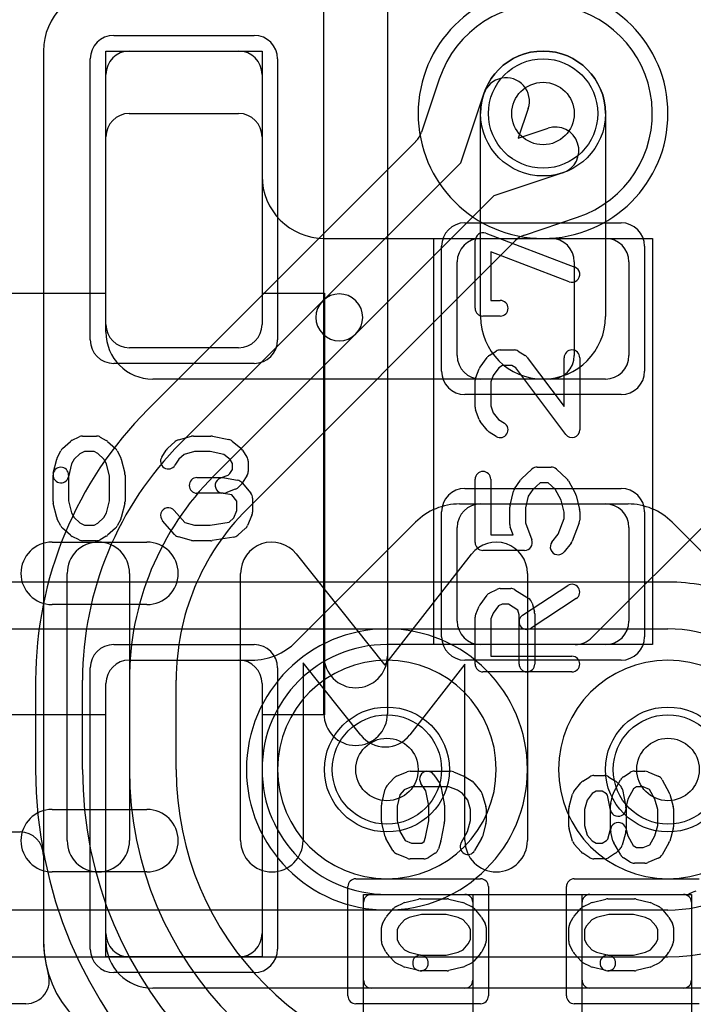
# Model space of a CAD drawing. Extents: x 0 to 23.1, y -0.5 to 20.
# Tile 15 of 27: x 11 to 13.2, y 11 to 14.2. Entities that reach past the tile are written whole.
import ezdxf

# ---------------------------------------------------------------- set-up
doc = ezdxf.new("R2010")
doc.units = 0
for name, color, linetype in [('Hole', 1, 'CONTINUOUS'), ('L1', 3, 'CONTINUOUS'), ('L2', 3, 'CONTINUOUS'), ('L3', 3, 'CONTINUOUS'), ('L4', 3, 'CONTINUOUS'), ('MetalMask-A', 176, 'CONTINUOUS'), ('PartsArea-A', 111, 'CONTINUOUS'), ('PartsSilk-A', 221, 'CONTINUOUS'), ('PartsSilk-B', 221, 'CONTINUOUS'), ('Resist-A', 2, 'CONTINUOUS'), ('Resist-B', 2, 'CONTINUOUS'), ('Silk-A', 140, 'CONTINUOUS'), ('Silk-B', 140, 'CONTINUOUS')]:
    doc.layers.add(name, color=color, linetype=linetype)

msp = doc.modelspace()

# ---------------------------------------------------------------- linework, layer by layer
at = {"layer": 'Hole'}
for centre in [(12.7, 13.9), (12.2, 11.8), (13.1, 11.8)]:
    msp.add_circle(centre, 0.1, dxfattribs=at)
at = {"layer": 'L1'}
for p, q in [((11.09996, 14.1), (11.09996, 11.25)), ((11.375, 14.1), (11.725, 14.1)), ((11.3, 13.225), (11.3, 14.025)), ((11.8, 14.025), (11.8, 13.225)), ((11.37497, 13.9), (11.72503, 13.9)), ((12.5, 13.25), (12.5, 13.9)), ((12.9, 13.9), (12.9, 13.25)), ((11.3, 13.2), (11.3, 13.82503)), ((11.8, 13.82503), (11.8, 13.7)), ((12, 13.5), (12.72503, 13.5)), ((12.5, 13.5), (12.9, 13.5)), ((12.425, 13.125), (12.425, 13.425)), ((12.8, 13.42503), (12.8, 13.12497)), ((12.975, 13.425), (12.975, 13.125)), ((11.725, 13.15), (11.375, 13.15)), ((12.72503, 13.05), (11.45, 13.05)), ((12.9, 13.05), (12.5, 13.05)), ((12.43284, 12.65), (12.97214, 12.65)), ((12.5, 12.65), (12.9, 12.65)), ((11.90858, 12.20858), (12.29142, 12.59142)), ((13.11356, 12.59142), (13.45249, 12.25249)), ((12.425, 12.275), (12.425, 12.575)), ((12.975, 12.575), (12.975, 12.275)), ((12.9, 12.2), (12.5, 12.2)), ((11.37497, 12.15), (11.76716, 12.15)), ((11.375, 12.15), (11.725, 12.15)), ((11.3, 11.25), (11.3, 12.07503)), ((11.3, 11.275), (11.3, 12.075)), ((11.8, 12.075), (11.8, 11.275)), ((10.77501, 11.6), (11.02499, 11.6)), ((11.09996, 11.52503), (11.09996, 11.25)), ((12.15, 11.4), (12.45, 11.4)), ((12.85, 11.4), (13.15, 11.4)), ((12.125, 11.125), (12.125, 11.375)), ((12.475, 11.375), (12.475, 11.125)), ((12.825, 11.125), (12.825, 11.375)), ((13.175, 11.375), (13.175, 11.125)), ((11.725, 11.2), (11.375, 11.2)), ((13.81716, 11.1), (11.45, 11.1)), ((12.45, 11.1), (12.15, 11.1)), ((13.15, 11.1), (12.85, 11.1)), ((11.04374, 11.05004), (10.7413, 11.05004))]:
    msp.add_line(p, q, dxfattribs=at)
for centre in [(12.7, 13.9), (12.2, 11.8), (13.1, 11.8)]:
    msp.add_circle(centre, 0.2, dxfattribs=at)
for centre, radius, start, end in [((11.29996, 14.1), 0.2, 90, 180), ((11.375, 14.025), 0.075, 90, 180), ((11.725, 14.025), 0.075, 0, 90), ((12.7, 13.9), 0.2, 0, 180), ((11.37497, 13.82503), 0.07497, 90, 180), ((11.72503, 13.82503), 0.07497, 0, 90), ((12, 13.7), 0.2, 180, -90), ((12.5, 13.425), 0.075, 90, 180), ((12.72503, 13.42503), 0.07497, 0, 90), ((12.9, 13.425), 0.075, 0, 90), ((12.7, 13.25), 0.2, 180, 0), ((11.375, 13.225), 0.075, 180, -90), ((11.725, 13.225), 0.075, -90, 0), ((11.45, 13.2), 0.15, 180, -90), ((12.5, 13.125), 0.075, 180, -90), ((12.72503, 13.12497), 0.07497, -90, 0), ((12.9, 13.125), 0.075, -90, 0), ((12.43284, 12.45), 0.2, 90, 135), ((12.5, 12.575), 0.075, 90, 180), ((12.9, 12.575), 0.075, 0, 90), ((12.97214, 12.45), 0.2, 45, 90), ((12.5, 12.275), 0.075, 180, -90), ((12.9, 12.275), 0.075, -90, 0), ((11.76716, 12.35), 0.2, -90, -45), ((11.37497, 12.07503), 0.07497, 90, 180), ((11.375, 12.075), 0.075, 90, 180), ((11.725, 12.075), 0.075, 0, 90), ((11.02499, 11.52503), 0.07497, 0, 90), ((12.15, 11.375), 0.025, 90, 180), ((12.45, 11.375), 0.025, 0, 90), ((12.85, 11.375), 0.025, 90, 180), ((13.15, 11.375), 0.025, 0, 90), ((11.375, 11.275), 0.075, 180, -90), ((11.725, 11.275), 0.075, -90, 0), ((11.45, 11.25), 0.35004, 180, -90), ((11.45001, 11.24998), 0.35005, 179.99673, -162.98187), ((11.45, 11.25), 0.15, 180, -90), ((11.04374, 11.12504), 0.075, -90, 17.44927), ((12.15, 11.125), 0.025, 180, -90), ((12.45, 11.125), 0.025, -90, 0), ((12.85, 11.125), 0.025, 180, -90), ((13.15, 11.125), 0.025, -90, 0)]:
    msp.add_arc(centre, radius, start, end, dxfattribs=at)
at = {"layer": 'L2'}
for p, q in [((13.41711, 12.78289), (12.85623, 12.22201)), ((12.8032, 12.20004), (12.2, 12.20005)), ((12.2, 11.39997), (13.16565, 11.39995))]:
    msp.add_line(p, q, dxfattribs=at)
for centre, radius, start, end in [((12.7, 13.9), 0.40004, 90, -90), ((12.7, 13.9), 0.40004, -90, 90), ((12.2, 11.80001), 0.40004, 90, -90), ((12.8032, 12.27504), 0.075, -90, -45), ((13.2065, 11.33705), 0.075, 102.95224, 123.00145)]:
    msp.add_arc(centre, radius, start, end, dxfattribs=at)
at = {"layer": 'L3'}
for p, q in [((13.1, 12.40004), (6.2, 12.40004)), ((6.2, 12.25), (12.2, 12.25)), ((12.2, 12.25), (13.1, 12.25)), ((12.2, 11.35), (6.2, 11.35)), ((13.1, 11.35), (12.2, 11.35)), ((6.2, 11.19996), (13.1, 11.19996))]:
    msp.add_line(p, q, dxfattribs=at)
for centre in [(12.2, 11.8), (13.1, 11.8)]:
    msp.add_circle(centre, 0.2, dxfattribs=at)
for centre, radius, start, end in [((12.7, 13.9), 0.40004, 90, -90), ((12.7, 13.9), 0.40004, -90, 90), ((13.1, 11.8), 0.60004, 79.20842, 90), ((12.2, 11.8), 0.45, 90, -90), ((12.2, 11.8), 0.45, -90, 90), ((13.1, 11.8), 0.45, -90, 90), ((13.1, 11.8), 0.60004, -90, 19.5885)]:
    msp.add_arc(centre, radius, start, end, dxfattribs=at)
at = {"layer": 'L4'}
for p, q in [((12.36769, 14.01), (12.311, 13.84042)), ((12.43649, 13.74255), (12.51032, 13.96341)), ((12.65258, 13.91585), (12.62081, 13.82081)), ((12.62081, 13.82081), (12.71585, 13.85258)), ((12.29234, 13.8106), (11.43377, 12.95201)), ((11.99442, 13.30048), (12.43649, 13.74255)), ((12.76341, 13.71032), (12.54255, 13.63649)), ((12.54255, 13.63649), (12.10048, 13.19442)), ((12.64042, 13.51101), (12.81017, 13.56775)), ((11.75202, 12.63376), (12.61117, 13.49291)), ((11.53986, 12.84592), (11.99442, 13.30048)), ((12.10048, 13.19442), (11.64593, 12.73985)), ((11.07496, 12.08579), (11.07496, 11.8)), ((11.225, 11.8), (11.225, 12.08579)), ((11.375, 12.08579), (11.375, 11.8)), ((11.52504, 11.8), (11.52504, 12.08579))]:
    msp.add_line(p, q, dxfattribs=at)
for centre in [(12.7, 13.9), (12.2, 11.8), (13.1, 11.8)]:
    msp.add_circle(centre, 0.2, dxfattribs=at)
for centre, radius, start, end in [((12.7, 13.9), 0.35004, -71.63079, 161.65512), ((12.29656, 14.03378), 0.075, -18.48568, -18.34798), ((12.58145, 13.93963), 0.075, -18.48568, 161.51587), ((12.23987, 13.8642), 0.075, -44.9946, -18.48568), ((12.73963, 13.78145), 0.075, -71.51432, 108.48413), ((12.23931, 13.86363), 0.075, -45, -44.38417), ((12.83395, 13.49662), 0.075, 108.37214, 108.48568), ((12.6642, 13.43988), 0.075, 108.48568, 135), ((12.04745, 13.24745), 0.075, -45, 135), ((12.04745, 13.24745), 0.075, 135, -45), ((12.3, 12.08577), 1.22504, 134.99967, 179.99907), ((12.3, 12.08578), 1.075, 135, 179.99947), ((12.3, 12.08578), 0.925, 135, 179.99938), ((12.30001, 12.08578), 0.77497, 135.00052, 179.99926), ((12.2, 11.8), 0.35004, 90, -90), ((12.2, 11.8), 0.35004, -90, 90), ((13.1, 11.8), 0.35004, 90, -90), ((13.1, 11.8), 0.35004, -90, 90), ((12.5, 11.8), 1.42504, 180, -90), ((12.5, 11.8), 1.275, 180, -90), ((12.5, 11.8), 1.125, 180, -90), ((12.5, 11.8), 0.97496, 180, -90)]:
    msp.add_arc(centre, radius, start, end, dxfattribs=at)
at = {"layer": 'MetalMask-A'}
for p, q in [((11.375, 14.1), (11.725, 14.1)), ((11.3, 13.225), (11.3, 14.025)), ((11.8, 14.025), (11.8, 13.225)), ((12.5, 13.5), (12.9, 13.5)), ((12.425, 13.125), (12.425, 13.425)), ((12.975, 13.425), (12.975, 13.125)), ((11.725, 13.15), (11.375, 13.15)), ((12.9, 13.05), (12.5, 13.05)), ((12.5, 12.65), (12.9, 12.65)), ((12.425, 12.275), (12.425, 12.575)), ((12.975, 12.575), (12.975, 12.275)), ((12.9, 12.2), (12.5, 12.2)), ((11.375, 12.15), (11.725, 12.15)), ((11.3, 11.275), (11.3, 12.075)), ((11.8, 12.075), (11.8, 11.275)), ((12.15, 11.4), (12.45, 11.4)), ((12.85, 11.4), (13.15, 11.4)), ((12.125, 11.125), (12.125, 11.375)), ((12.475, 11.375), (12.475, 11.125)), ((12.825, 11.125), (12.825, 11.375)), ((13.175, 11.375), (13.175, 11.125)), ((11.725, 11.2), (11.375, 11.2)), ((12.45, 11.1), (12.15, 11.1)), ((13.15, 11.1), (12.85, 11.1))]:
    msp.add_line(p, q, dxfattribs=at)
for centre, radius, start, end in [((11.375, 14.025), 0.075, 90, 180), ((11.725, 14.025), 0.075, 0, 90), ((12.5, 13.425), 0.075, 90, 180), ((12.9, 13.425), 0.075, 0, 90), ((11.375, 13.225), 0.075, 180, -90), ((11.725, 13.225), 0.075, -90, 0), ((12.5, 13.125), 0.075, 180, -90), ((12.9, 13.125), 0.075, -90, 0), ((12.5, 12.575), 0.075, 90, 180), ((12.9, 12.575), 0.075, 0, 90), ((12.5, 12.275), 0.075, 180, -90), ((12.9, 12.275), 0.075, -90, 0), ((11.375, 12.075), 0.075, 90, 180), ((11.725, 12.075), 0.075, 0, 90), ((12.15, 11.375), 0.025, 90, 180), ((12.45, 11.375), 0.025, 0, 90), ((12.85, 11.375), 0.025, 90, 180), ((13.15, 11.375), 0.025, 0, 90), ((11.375, 11.275), 0.075, 180, -90), ((11.725, 11.275), 0.075, -90, 0), ((12.15, 11.125), 0.025, 180, -90), ((12.45, 11.125), 0.025, -90, 0), ((12.85, 11.125), 0.025, 180, -90), ((13.15, 11.125), 0.025, -90, 0)]:
    msp.add_arc(centre, radius, start, end, dxfattribs=at)
at = {"layer": 'PartsArea-A'}
for p, q in [((11.3, 13.325), (11.3, 14.1)), ((11.3, 14.1), (11.8, 14.1)), ((11.8, 14.1), (11.8, 13.325)), ((12.35, 12.2), (12.35, 13.5)), ((12.35, 13.5), (13.05, 13.5)), ((13.05, 13.5), (13.05, 12.2)), ((10.8, 13.325), (11.3, 13.325)), ((11.8, 13.325), (12, 13.325)), ((12, 13.325), (12, 11.975)), ((13.05, 12.2), (12.35, 12.2)), ((11.3, 11.975), (10.5, 11.975)), ((11.3, 11.2), (11.3, 11.975)), ((12, 11.975), (11.8, 11.975)), ((11.8, 11.975), (11.8, 11.2)), ((12.125, 10.6), (12.125, 11.4)), ((12.125, 11.4), (12.475, 11.4)), ((12.475, 11.4), (12.475, 10.6)), ((12.825, 10.6), (12.825, 11.4)), ((12.825, 11.4), (13.175, 11.4)), ((13.175, 11.4), (13.175, 10.6)), ((11.8, 11.2), (11.3, 11.2))]:
    msp.add_line(p, q, dxfattribs=at)
at = {"layer": 'PartsSilk-A'}
for p, q in [((12.2016, 14.4), (12.2016, 11.97844)), ((11.9984, 11.97844), (11.9984, 14.2984)), ((12.48241, 13.27639), (12.48241, 13.49306)), ((12.51629, 13.51643), (12.80147, 13.40809)), ((12.78371, 13.36135), (12.53241, 13.45682)), ((12.53241, 13.45682), (12.53241, 13.30139)), ((12.53241, 13.30139), (12.56296, 13.30139)), ((12.56296, 13.25139), (12.50741, 13.25139)), ((12.4983, 13.08831), (12.52052, 13.11887)), ((12.52749, 13.12537), (12.54971, 13.13926)), ((12.56296, 13.14306), (12.60741, 13.14306)), ((12.62066, 13.13926), (12.64288, 13.12537)), ((12.64961, 13.1192), (12.76759, 12.96233)), ((12.76759, 12.96233), (12.76759, 13.11806)), ((12.81759, 13.11806), (12.81759, 12.8875)), ((12.4842, 13.05511), (12.49531, 13.08289)), ((12.55811, 13.08554), (12.54057, 13.06143)), ((12.57013, 13.09306), (12.55811, 13.08554)), ((12.60024, 13.09306), (12.57013, 13.09306)), ((12.61244, 13.08543), (12.60024, 13.09306)), ((12.77261, 12.87247), (12.61244, 13.08543)), ((12.54057, 13.06143), (12.53241, 13.04102)), ((12.48241, 12.95972), (12.48241, 13.04583)), ((12.53241, 13.04102), (12.53241, 12.96412)), ((12.53241, 12.96412), (12.54061, 12.94158)), ((12.49503, 12.92063), (12.48392, 12.95118)), ((12.54061, 12.94158), (12.5576, 12.92033)), ((12.52122, 12.88577), (12.499, 12.91355)), ((12.5576, 12.92033), (12.57621, 12.9087)), ((11.1916, 12.85384), (11.21382, 12.86495)), ((11.225, 12.86759), (11.26944, 12.86759)), ((11.28184, 12.8643), (11.30129, 12.85319)), ((11.53245, 12.85564), (11.57412, 12.86675)), ((11.58056, 12.86759), (11.63611, 12.86759)), ((11.64126, 12.86705), (11.69404, 12.85594)), ((12.54971, 12.8663), (12.52749, 12.88019)), ((11.16117, 12.82795), (11.18617, 12.85017)), ((11.3055, 12.85017), (11.3305, 12.82795)), ((11.49728, 12.82795), (11.52228, 12.85017)), ((11.70451, 12.851), (11.73229, 12.82878)), ((11.14431, 12.79822), (11.15542, 12.82044)), ((11.21692, 12.8106), (11.19799, 12.79377)), ((11.2309, 12.81759), (11.21692, 12.8106)), ((11.2628, 12.81759), (11.2309, 12.81759)), ((11.27423, 12.81106), (11.2628, 12.81759)), ((11.29368, 12.79377), (11.27423, 12.81106)), ((11.33625, 12.82044), (11.34736, 12.79822)), ((11.4788, 12.80029), (11.49269, 12.82251)), ((11.55106, 12.80885), (11.53318, 12.79296)), ((11.58384, 12.81759), (11.55106, 12.80885)), ((11.63351, 12.81759), (11.58384, 12.81759)), ((11.67792, 12.80824), (11.63351, 12.81759)), ((11.69773, 12.7924), (11.67792, 12.80824)), ((11.73787, 12.82251), (11.75176, 12.80029)), ((11.13131, 12.74865), (11.14242, 12.7931)), ((11.19026, 12.77831), (11.17981, 12.73653)), ((11.19799, 12.79377), (11.19026, 12.77831)), ((11.30141, 12.77831), (11.29368, 12.79377)), ((11.31111, 12.73951), (11.30141, 12.77831)), ((11.34925, 12.7931), (11.36036, 12.74865)), ((11.53318, 12.79296), (11.5212, 12.77379)), ((11.70556, 12.77987), (11.69773, 12.7924)), ((11.70556, 12.76087), (11.70556, 12.77987)), ((11.75556, 12.78704), (11.75556, 12.7537)), ((12.68148, 12.76806), (12.72593, 12.76806)), ((11.13056, 12.65741), (11.13056, 12.74259)), ((11.18056, 12.74259), (11.18056, 12.66049)), ((11.31111, 12.66049), (11.31111, 12.73951)), ((11.36111, 12.74259), (11.36111, 12.65741)), ((11.6706, 12.73426), (11.6918, 12.74197)), ((11.6918, 12.74197), (11.69698, 12.74715)), ((11.69698, 12.74715), (11.70556, 12.76087)), ((11.75176, 12.74045), (11.73787, 12.71823)), ((12.63125, 12.73093), (12.66458, 12.76149)), ((12.74283, 12.76149), (12.77616, 12.73093)), ((11.59167, 12.73426), (11.6706, 12.73426)), ((11.67938, 12.73387), (11.72105, 12.72646)), ((11.73435, 12.7138), (11.72324, 12.70269)), ((11.73588, 12.71785), (11.76365, 12.68452)), ((12.48241, 12.52639), (12.48241, 12.72917)), ((12.53241, 12.72917), (12.53241, 12.55139)), ((12.60883, 12.69859), (12.62735, 12.72637)), ((12.69121, 12.71806), (12.66727, 12.69612)), ((12.7162, 12.71806), (12.69121, 12.71806)), ((12.73921, 12.69696), (12.7162, 12.71806)), ((12.78132, 12.72426), (12.80354, 12.68259)), ((11.675, 12.68426), (11.59167, 12.68426)), ((11.70331, 12.67883), (11.67062, 12.68465)), ((11.7141, 12.69687), (11.68354, 12.68576)), ((11.71944, 12.65947), (11.70331, 12.67883)), ((12.59427, 12.64634), (12.60538, 12.69078)), ((12.65283, 12.67446), (12.64352, 12.6372)), ((12.66727, 12.69612), (12.65283, 12.67446)), ((12.75797, 12.66178), (12.73921, 12.69696)), ((12.80573, 12.67689), (12.81684, 12.63245)), ((11.14242, 12.6069), (11.13131, 12.65135)), ((11.18056, 12.66049), (11.19026, 12.62169)), ((11.30141, 12.62169), (11.31111, 12.66049)), ((11.36036, 12.65135), (11.34925, 12.6069)), ((11.71944, 12.62907), (11.71944, 12.65947)), ((11.76944, 12.66852), (11.76944, 12.62407)), ((12.59352, 12.58472), (12.59352, 12.64028)), ((12.76759, 12.62331), (12.75797, 12.66178)), ((11.19026, 12.62169), (11.19799, 12.60623)), ((11.29368, 12.60623), (11.30141, 12.62169)), ((11.51881, 12.62942), (11.55269, 12.59071)), ((11.70968, 12.60563), (11.71944, 12.62907)), ((11.76752, 12.61446), (11.75364, 12.58113)), ((12.64352, 12.6372), (12.64352, 12.58932)), ((12.76759, 12.60321), (12.76759, 12.62331)), ((12.81759, 12.62639), (12.81759, 12.59861)), ((11.15542, 12.57956), (11.14431, 12.60178)), ((11.19799, 12.60623), (11.21692, 12.5894)), ((11.21692, 12.5894), (11.2309, 12.58241)), ((11.2309, 12.58241), (11.2628, 12.58241)), ((11.2628, 12.58241), (11.27423, 12.58894)), ((11.27423, 12.58894), (11.29368, 12.60623)), ((11.34736, 12.60178), (11.33625, 12.57956)), ((11.52008, 12.55206), (11.48119, 12.5965)), ((11.55269, 12.59071), (11.58384, 12.58241)), ((11.58384, 12.58241), (11.63412, 12.58241)), ((11.63412, 12.58241), (11.69441, 12.59205)), ((11.69441, 12.59205), (11.70968, 12.60563)), ((12.64352, 12.58932), (12.6641, 12.53529)), ((12.7484, 12.55284), (12.76759, 12.60321)), ((12.81595, 12.58971), (12.79373, 12.53138)), ((11.18617, 12.54983), (11.16117, 12.57205)), ((11.21382, 12.53505), (11.1916, 12.54616)), ((11.30129, 12.54681), (11.28184, 12.5357)), ((11.3305, 12.57205), (11.3055, 12.54983)), ((11.74717, 12.57205), (11.72217, 12.54983)), ((12.53241, 12.55139), (12.60446, 12.55139)), ((12.60446, 12.55139), (12.59516, 12.57582)), ((12.72863, 12.52812), (12.7484, 12.55284)), ((11.26944, 12.53241), (11.225, 12.53241)), ((11.57412, 12.53325), (11.53245, 12.54436)), ((11.63611, 12.53241), (11.58056, 12.53241)), ((11.70951, 12.54383), (11.64006, 12.53272)), ((12.78989, 12.52466), (12.76767, 12.49688)), ((12.64074, 12.50139), (12.50741, 12.50139)), ((12.63447, 12.29453), (12.77891, 12.38898)), ((12.4983, 12.3272), (12.52052, 12.35776)), ((12.52956, 12.36542), (12.55178, 12.37653)), ((12.56296, 12.37917), (12.5963, 12.37917)), ((12.60955, 12.37537), (12.65399, 12.34759)), ((12.56886, 12.32917), (12.55737, 12.32343)), ((12.58913, 12.32917), (12.56886, 12.32917)), ((12.61913, 12.31042), (12.58913, 12.32917)), ((12.80627, 12.34714), (12.66183, 12.25269)), ((12.6649, 12.33283), (12.67231, 12.30505)), ((12.48456, 12.29765), (12.49567, 12.32265)), ((12.54029, 12.29993), (12.53241, 12.2822)), ((12.55737, 12.32343), (12.54029, 12.29993)), ((12.62315, 12.29533), (12.61913, 12.31042)), ((12.62315, 12.1375), (12.62315, 12.29533)), ((12.67315, 12.29861), (12.67315, 12.1375)), ((12.48241, 12.1375), (12.48241, 12.2875)), ((12.53241, 12.2822), (12.53241, 12.1625)), ((12.53241, 12.1625), (12.79259, 12.1625)), ((12.79259, 12.1125), (12.50741, 12.1125)), ((12.23113, 11.77864), (12.26446, 11.79252)), ((12.27407, 11.79444), (12.4037, 11.79444)), ((12.41331, 11.79252), (12.44665, 11.77864)), ((12.95713, 11.77676), (12.97935, 11.79064)), ((12.99259, 11.79444), (13.02593, 11.79444)), ((13.03554, 11.79252), (13.06887, 11.77864)), ((12.19983, 11.74717), (12.22205, 11.77217)), ((12.35043, 11.78331), (12.36895, 11.75554)), ((12.45029, 11.77676), (12.47251, 11.76287)), ((12.82749, 11.76287), (12.84971, 11.77676)), ((12.86296, 11.78056), (12.8963, 11.78056)), ((12.90955, 11.77676), (12.93177, 11.76287)), ((12.92609, 11.72565), (12.94831, 11.76732)), ((12.9362, 11.75935), (12.94731, 11.74824)), ((13.08132, 11.76732), (13.10354, 11.72565)), ((12.18316, 11.69217), (12.19427, 11.73662)), ((12.25563, 11.73468), (12.24129, 11.71854)), ((12.27907, 11.74444), (12.25563, 11.73468)), ((12.3987, 11.74444), (12.27907, 11.74444)), ((12.32461, 11.73192), (12.30883, 11.75557)), ((12.33426, 11.68363), (12.32461, 11.73192)), ((12.37266, 11.74657), (12.38377, 11.69101)), ((12.42553, 11.73327), (12.3987, 11.74444)), ((12.4424, 11.72273), (12.42553, 11.73327)), ((12.47878, 11.75729), (12.501, 11.72951)), ((12.799, 11.72951), (12.82122, 11.75729)), ((12.87013, 11.73056), (12.8576, 11.72273)), ((12.88913, 11.73056), (12.87013, 11.73056)), ((12.90285, 11.72198), (12.88913, 11.73056)), ((12.95414, 11.73546), (12.96525, 11.6799)), ((12.98928, 11.7379), (12.97156, 11.70467)), ((12.99976, 11.74444), (12.98928, 11.7379)), ((13.02093, 11.74444), (12.99976, 11.74444)), ((13.0414, 11.73592), (13.02093, 11.74444)), ((13.05817, 11.70447), (13.0414, 11.73592)), ((12.24129, 11.71854), (12.23241, 11.68303)), ((12.45882, 11.7022), (12.4424, 11.72273)), ((12.46759, 11.6715), (12.45882, 11.7022)), ((12.50552, 11.72076), (12.51663, 11.68187)), ((12.78337, 11.68187), (12.79448, 11.72076)), ((12.84118, 11.7022), (12.83241, 11.6715)), ((12.8576, 11.72273), (12.84118, 11.7022)), ((12.9066, 11.71824), (12.90285, 11.72198)), ((12.91623, 11.6701), (12.9066, 11.71824)), ((12.91658, 11.69255), (12.92399, 11.72033)), ((12.97156, 11.70467), (12.96574, 11.68283)), ((13.06759, 11.6715), (13.05817, 11.70447)), ((13.10552, 11.72076), (13.11663, 11.68187)), ((12.18241, 11.63333), (12.18241, 11.68611)), ((12.23241, 11.68303), (12.23241, 11.63661)), ((12.33426, 11.63581), (12.33426, 11.68363)), ((12.38426, 11.68611), (12.38426, 11.63333)), ((12.46759, 11.63661), (12.46759, 11.6715)), ((12.51759, 11.675), (12.51759, 11.63333)), ((12.78241, 11.61667), (12.78241, 11.675)), ((12.83241, 11.6715), (12.83241, 11.62017)), ((12.91574, 11.60884), (12.91574, 11.68611)), ((12.96574, 11.68283), (12.96574, 11.60556)), ((13.06759, 11.62017), (13.06759, 11.6715)), ((13.11759, 11.675), (13.11759, 11.61667)), ((12.23241, 11.63661), (12.24184, 11.60125)), ((12.32386, 11.5838), (12.33426, 11.63581)), ((12.45816, 11.60125), (12.46759, 11.63661)), ((12.19436, 11.58523), (12.18325, 11.62689)), ((12.24184, 11.60125), (12.25822, 11.57258)), ((12.38377, 11.62843), (12.37266, 11.57288)), ((12.43755, 11.56518), (12.45816, 11.60125)), ((12.51675, 11.62689), (12.50564, 11.58523)), ((12.79448, 11.57091), (12.78337, 11.6098)), ((12.83241, 11.62017), (12.84099, 11.59013)), ((12.9072, 11.57682), (12.91574, 11.60884)), ((12.9649, 11.612), (12.97147, 11.58736)), ((13.05827, 11.58756), (13.06759, 11.62017)), ((13.11663, 11.6098), (13.10552, 11.57091)), ((12.21903, 11.54038), (12.19681, 11.57927)), ((12.25822, 11.57258), (12.27907, 11.56389)), ((12.31135, 11.56389), (12.31946, 11.56896)), ((12.31946, 11.56896), (12.32386, 11.5838)), ((12.37212, 11.57068), (12.36471, 11.54568)), ((12.50319, 11.57927), (12.48097, 11.54038)), ((12.84099, 11.59013), (12.85704, 11.57207)), ((12.85704, 11.57207), (12.87013, 11.56389)), ((12.88913, 11.56389), (12.90285, 11.57247)), ((12.90285, 11.57247), (12.9072, 11.57682)), ((12.92399, 11.57134), (12.91658, 11.59912)), ((12.9649, 11.59912), (12.95379, 11.55745)), ((12.97147, 11.58736), (12.98896, 11.55675)), ((13.04178, 11.55869), (13.05827, 11.58756)), ((12.27907, 11.56389), (12.31135, 11.56389)), ((12.82205, 11.53617), (12.79983, 11.56117)), ((12.87013, 11.56389), (12.88913, 11.56389)), ((12.94866, 11.52649), (12.92644, 11.56538)), ((12.94731, 11.54621), (12.9362, 11.5351)), ((12.98896, 11.55675), (12.99976, 11.55)), ((12.99976, 11.55), (13.02093, 11.55)), ((13.02093, 11.55), (13.04178, 11.55869)), ((13.10319, 11.56538), (13.08097, 11.52649)), ((12.26445, 11.51581), (12.23112, 11.5297)), ((12.31852, 11.51389), (12.27407, 11.51389)), ((12.35399, 11.53158), (12.33177, 11.51769)), ((12.84971, 11.51769), (12.82749, 11.53158)), ((12.8963, 11.51389), (12.86296, 11.51389)), ((12.93177, 11.53158), (12.90955, 11.51769)), ((12.97934, 11.5038), (12.95712, 11.51769)), ((13.06888, 11.51581), (13.03555, 11.50192)), ((13.02593, 11.5), (12.99259, 11.5)), ((12.2569, 11.37425), (12.30135, 11.38536)), ((12.30741, 11.38611), (12.39259, 11.38611)), ((12.39865, 11.38536), (12.4431, 11.37425)), ((12.8569, 11.37425), (12.90135, 11.38536)), ((12.90741, 11.38611), (12.99259, 11.38611)), ((12.99865, 11.38536), (13.0431, 11.37425)), ((12.19983, 11.3305), (12.22205, 11.3555)), ((12.22956, 11.36125), (12.25178, 11.37236)), ((12.44822, 11.37236), (12.47044, 11.36125)), ((12.47795, 11.3555), (12.50017, 11.3305)), ((12.79983, 11.3305), (12.82205, 11.3555)), ((12.82956, 11.36125), (12.85178, 11.37236)), ((13.04822, 11.37236), (13.07044, 11.36125)), ((13.07795, 11.3555), (13.10017, 11.3305)), ((12.1857, 11.30684), (12.19681, 11.32629)), ((12.25623, 11.31868), (12.23894, 11.29923)), ((12.27169, 11.32641), (12.25623, 11.31868)), ((12.31049, 11.33611), (12.27169, 11.32641)), ((12.38951, 11.33611), (12.31049, 11.33611)), ((12.42831, 11.32641), (12.38951, 11.33611)), ((12.44377, 11.31868), (12.42831, 11.32641)), ((12.46106, 11.29923), (12.44377, 11.31868)), ((12.50319, 11.32629), (12.5143, 11.30684)), ((12.7857, 11.30684), (12.79681, 11.32629)), ((12.85623, 11.31868), (12.83894, 11.29923)), ((12.87169, 11.32641), (12.85623, 11.31868)), ((12.91049, 11.33611), (12.87169, 11.32641)), ((12.98951, 11.33611), (12.91049, 11.33611)), ((13.02831, 11.32641), (12.98951, 11.33611)), ((13.04377, 11.31868), (13.02831, 11.32641)), ((13.06106, 11.29923), (13.04377, 11.31868)), ((13.10319, 11.32629), (13.1143, 11.30684)), ((12.18241, 11.25), (12.18241, 11.29444)), ((12.23894, 11.29923), (12.23241, 11.2878)), ((12.23241, 11.2878), (12.23241, 11.2559)), ((12.46759, 11.2878), (12.46106, 11.29923)), ((12.46759, 11.2559), (12.46759, 11.2878)), ((12.51759, 11.29444), (12.51759, 11.25)), ((12.78241, 11.25), (12.78241, 11.29444)), ((12.83894, 11.29923), (12.83241, 11.2878)), ((12.83241, 11.2878), (12.83241, 11.2559)), ((13.06759, 11.2878), (13.06106, 11.29923)), ((13.06759, 11.2559), (13.06759, 11.2878)), ((13.11759, 11.29444), (13.11759, 11.25)), ((12.23241, 11.2559), (12.2394, 11.24192)), ((12.4606, 11.24192), (12.46759, 11.2559)), ((12.83241, 11.2559), (12.8394, 11.24192)), ((13.0606, 11.24192), (13.06759, 11.2559)), ((12.19616, 11.2166), (12.18505, 11.23882)), ((12.2394, 11.24192), (12.25623, 11.22299)), ((12.25623, 11.22299), (12.27169, 11.21526)), ((12.42831, 11.21526), (12.44377, 11.22299)), ((12.44377, 11.22299), (12.4606, 11.24192)), ((12.51495, 11.23882), (12.50384, 11.2166)), ((12.79616, 11.2166), (12.78505, 11.23882)), ((12.8394, 11.24192), (12.85623, 11.22299)), ((12.85623, 11.22299), (12.87169, 11.21526)), ((13.02831, 11.21526), (13.04377, 11.22299)), ((13.04377, 11.22299), (13.0606, 11.24192)), ((13.11495, 11.23882), (13.10384, 11.2166)), ((12.22205, 11.18617), (12.19983, 11.21117)), ((12.27169, 11.21526), (12.31347, 11.20481)), ((12.30741, 11.20556), (12.38951, 11.20556)), ((12.38951, 11.20556), (12.42831, 11.21526)), ((12.50017, 11.21117), (12.47795, 11.18617)), ((12.82205, 11.18617), (12.79983, 11.21117)), ((12.87169, 11.21526), (12.91347, 11.20481)), ((12.90741, 11.20556), (12.98951, 11.20556)), ((12.98951, 11.20556), (13.02831, 11.21526)), ((13.10017, 11.21117), (13.07795, 11.18617)), ((12.25178, 11.16931), (12.22956, 11.18042)), ((12.30135, 11.15631), (12.2569, 11.16742)), ((12.4431, 11.16742), (12.39865, 11.15631)), ((12.47044, 11.18042), (12.44822, 11.16931)), ((12.85178, 11.16931), (12.82956, 11.18042)), ((12.90135, 11.15631), (12.8569, 11.16742)), ((13.0431, 11.16742), (12.99865, 11.15631)), ((13.07044, 11.18042), (13.04822, 11.16931)), ((12.39259, 11.15556), (12.30741, 11.15556)), ((12.99259, 11.15556), (12.90741, 11.15556))]:
    msp.add_line(p, q, dxfattribs=at)
for centre, radius, start, end in [((12.50741, 13.49306), 0.025, 69.19449, 180), ((12.79259, 13.38472), 0.025, -110.80551, 69.19819), ((12.50741, 13.27639), 0.025, 180, -90), ((12.56296, 13.27639), 0.025, -90, 90), ((12.54074, 13.10417), 0.025, 122.00538, 143.97932), ((12.56296, 13.11806), 0.025, 90, 122.01002), ((12.60741, 13.11806), 0.025, 57.99462, 90), ((12.62963, 13.10417), 0.025, 36.9524, 57.98998), ((12.79259, 13.11806), 0.025, 0, 180), ((12.51852, 13.07361), 0.025, 143.98274, 158.20215), ((12.50741, 13.04583), 0.025, 158.2071, 180), ((12.50741, 12.95972), 0.025, 180, -160.01539), ((12.51852, 12.92917), 0.025, -160.02081, -141.34522), ((12.56296, 12.8875), 0.025, -122.00538, 57.98998), ((11.225, 12.84259), 0.025, 90, 116.56505), ((11.26944, 12.84259), 0.025, 60.26649, 90), ((11.58056, 12.84259), 0.025, 90, 104.92885), ((11.63611, 12.84259), 0.025, 78.11016, 90), ((12.54074, 12.90139), 0.025, -141.33303, -122.01002), ((12.79259, 12.8875), 0.025, -143.0476, 0), ((11.20278, 12.83148), 0.025, 116.56505, 131.62783), ((11.28889, 12.83148), 0.025, 48.37217, 60.26649), ((11.53889, 12.83148), 0.025, 104.92551, 131.63069), ((11.68889, 12.83148), 0.025, 51.33303, 78.11298), ((11.16667, 12.78704), 0.025, 153.43495, 165.96932), ((11.17778, 12.80926), 0.025, 131.62783, 153.43495), ((11.31389, 12.80926), 0.025, 26.56505, 48.37217), ((11.325, 12.78704), 0.025, 14.03068, 26.56505), ((11.5, 12.78704), 0.025, 147.99462, -32.01002), ((11.51389, 12.80926), 0.025, 131.62783, 147.98998), ((11.71667, 12.80926), 0.025, 32.00538, 51.34522), ((11.73056, 12.78704), 0.025, 0, 32.01002), ((11.15556, 12.74259), 0.025, 0, 180), ((12.68148, 12.74306), 0.025, 90, 132.51745), ((12.72593, 12.74306), 0.025, 47.4797, 90), ((11.15556, 12.74259), 0.025, 165.96932, -14.03321), ((11.33611, 12.74259), 0.025, 0, 14.03068), ((11.73056, 12.7537), 0.025, -32.00538, 0), ((12.50741, 12.72917), 0.025, 0, 180), ((11.59167, 12.70926), 0.025, 90, -90), ((11.675, 12.70926), 0.025, 79.90837, -100.08326), ((11.71667, 12.70185), 0.025, 39.7909, 79.91674), ((11.71667, 12.73148), 0.025, -45, -32.01002), ((12.64815, 12.7125), 0.025, 132.5203, 146.30993), ((12.75926, 12.7125), 0.025, 28.0617, 47.48255), ((11.675, 12.70926), 0.025, -90, -70.02141), ((11.70556, 12.72037), 0.025, -70.02864, -45), ((11.74444, 12.66852), 0.025, 0, 39.8005), ((12.62963, 12.68472), 0.025, 146.30358, 165.96376), ((12.78148, 12.67083), 0.025, 14.03068, 28.0682), ((11.15556, 12.65741), 0.025, 180, -165.96932), ((11.33611, 12.65741), 0.025, -14.03068, 0), ((12.61852, 12.64028), 0.025, 165.96932, 180), ((11.5, 12.61296), 0.025, 41.18808, -138.81042), ((11.74444, 12.62407), 0.025, -22.60576, 0), ((12.79259, 12.62639), 0.025, 0, 14.03624), ((11.16667, 12.61296), 0.025, -165.96932, -153.43495), ((11.17778, 12.59074), 0.025, -153.43495, -131.62783), ((11.31389, 12.59074), 0.025, -48.37217, -26.56505), ((11.325, 12.61296), 0.025, -26.56505, -14.03068), ((11.73056, 12.59074), 0.025, -48.37217, -22.60888), ((12.61852, 12.58472), 0.025, 180, -159.14636), ((12.79259, 12.59861), 0.025, -20.8565, 0), ((11.20278, 12.56852), 0.025, -131.62783, -116.56505), ((11.28889, 12.56852), 0.025, -60.26649, -48.37217), ((11.53889, 12.56852), 0.025, -138.81192, -104.92885), ((11.70556, 12.56852), 0.025, -80.91063, -48.36931), ((11.225, 12.55741), 0.025, -116.56505, -90), ((11.26944, 12.55741), 0.025, -90, -60.26649), ((11.58056, 12.55741), 0.025, -104.92551, -90), ((11.63611, 12.55741), 0.025, -90, -80.91133), ((12.50741, 12.52639), 0.025, 180, -90), ((12.64074, 12.52639), 0.025, -90, 20.8565), ((12.74815, 12.5125), 0.025, 141.33303, -38.65478), ((12.77037, 12.54028), 0.025, -38.66697, -20.85364), ((12.79259, 12.36806), 0.025, -56.81854, 123.18086), ((12.54074, 12.34306), 0.025, 116.56505, 143.97932), ((12.56296, 12.35417), 0.025, 90, 116.56505), ((12.5963, 12.35417), 0.025, 57.99462, 90), ((12.51852, 12.3125), 0.025, 143.98274, 156.03964), ((12.64074, 12.32639), 0.025, 14.92551, 57.98998), ((12.50741, 12.2875), 0.025, 156.04915, 180), ((12.64815, 12.27361), 0.025, 123.18146, -56.81914), ((12.64815, 12.29861), 0.025, 0, 14.93527), ((12.50741, 12.1375), 0.025, 180, -90), ((12.64815, 12.1375), 0.025, 180, 0), ((12.79259, 12.1375), 0.025, -90, 90), ((12.1, 11.97844), 0.1016, 180, 0), ((12.27407, 11.76944), 0.025, 90, 112.60888), ((12.32963, 11.76944), 0.025, 33.69642, -146.30041), ((12.4037, 11.76944), 0.025, 67.39424, 90), ((12.99259, 11.76944), 0.025, 90, 121.99147), ((13.02593, 11.76944), 0.025, 67.39424, 90), ((12.24074, 11.75556), 0.025, 112.60576, 138.36931), ((12.43704, 11.75556), 0.025, 57.99462, 67.39722), ((12.45926, 11.74167), 0.025, 38.66697, 57.98998), ((12.84074, 11.74167), 0.025, 122.00538, 141.33303), ((12.86296, 11.75556), 0.025, 90, 122.00538), ((12.8963, 11.75556), 0.025, 57.99462, 90), ((12.91852, 11.74167), 0.025, 45, 57.99462), ((12.97037, 11.75556), 0.025, 121.98594, 151.93179), ((13.05926, 11.75556), 0.025, 28.0617, 67.39112), ((12.21852, 11.73056), 0.025, 138.37217, 165.96679), ((12.34815, 11.74167), 0.025, 11.30544, 33.69959), ((12.48148, 11.71389), 0.025, 15.94854, 38.65478), ((12.81852, 11.71389), 0.025, 141.33303, 164.05146), ((12.92963, 11.73056), 0.025, 11.30544, 45), ((12.94815, 11.71389), 0.025, 151.9383, 165.06473), ((13.08148, 11.71389), 0.025, 15.94854, 28.0682), ((12.20741, 11.68611), 0.025, 165.96932, 180), ((12.35926, 11.68611), 0.025, 0, 11.30795), ((12.49259, 11.675), 0.025, 0, 15.94345), ((12.80741, 11.675), 0.025, 164.05146, 180), ((12.94074, 11.68611), 0.025, 165.07449, 180), ((12.94074, 11.675), 0.025, -168.69456, 11.30795), ((13.09259, 11.675), 0.025, 0, 15.94345), ((12.20741, 11.63333), 0.025, 180, -165.06773), ((12.35926, 11.63333), 0.025, -11.30544, 0), ((12.49259, 11.63333), 0.025, -14.92551, 0), ((12.80741, 11.61667), 0.025, 180, -164.05146), ((12.94074, 11.60556), 0.025, 14.92551, -165.06473), ((12.94074, 11.60556), 0.025, -14.92551, 0), ((13.09259, 11.61667), 0.025, -15.94854, 0), ((12.21852, 11.59167), 0.025, -165.07449, -150.25829), ((12.34815, 11.57778), 0.025, -16.49948, -11.30993), ((12.48148, 11.59167), 0.025, -29.73351, -14.93227), ((12.81852, 11.57778), 0.025, -164.05146, -138.37217), ((12.94815, 11.57778), 0.025, -165.07449, -150.25829), ((13.08148, 11.57778), 0.025, -29.73351, -15.94345), ((12.24074, 11.55278), 0.025, -150.26649, -112.62353), ((12.34074, 11.55278), 0.025, -57.99462, -16.50982), ((12.45926, 11.55278), 0.025, 150.26649, -29.74171), ((12.92963, 11.56389), 0.025, -45, -14.92551), ((12.27407, 11.53889), 0.025, -112.62691, -90), ((12.31852, 11.53889), 0.025, -90, -57.98998), ((12.84074, 11.55278), 0.025, -138.37217, -122.00538), ((12.86296, 11.53889), 0.025, -122.00538, -90), ((12.8963, 11.53889), 0.025, -90, -57.99462), ((12.91852, 11.55278), 0.025, -57.99462, -45), ((12.97037, 11.53889), 0.025, -150.26649, -122.01002), ((13.05926, 11.53889), 0.025, -67.37309, -29.74171), ((12.99259, 11.525), 0.025, -122.00538, -90), ((13.02593, 11.525), 0.025, -90, -67.37647), ((12.30741, 11.36111), 0.025, 90, 104.03068), ((12.39259, 11.36111), 0.025, 75.96932, 90), ((12.90741, 11.36111), 0.025, 90, 104.03068), ((12.99259, 11.36111), 0.025, 75.96932, 90), ((12.24074, 11.33889), 0.025, 116.56505, 138.37217), ((12.26296, 11.35), 0.025, 104.03068, 116.56505), ((12.43704, 11.35), 0.025, 63.43495, 75.96932), ((12.45926, 11.33889), 0.025, 41.62783, 63.43495), ((12.84074, 11.33889), 0.025, 116.56505, 138.37217), ((12.86296, 11.35), 0.025, 104.03068, 116.56505), ((13.03704, 11.35), 0.025, 63.43495, 75.96932), ((13.05926, 11.33889), 0.025, 41.62783, 63.43495), ((12.21852, 11.31389), 0.025, 138.37217, 150.26649), ((12.48148, 11.31389), 0.025, 29.73351, 41.62783), ((12.81852, 11.31389), 0.025, 138.37217, 150.26649), ((13.08148, 11.31389), 0.025, 29.73351, 41.62783), ((12.20741, 11.29444), 0.025, 150.26649, 180), ((12.49259, 11.29444), 0.025, 0, 29.73351), ((12.80741, 11.29444), 0.025, 150.26649, 180), ((13.09259, 11.29444), 0.025, 0, 29.73351), ((12.20741, 11.25), 0.025, 180, -153.43495), ((12.49259, 11.25), 0.025, -26.56505, 0), ((12.80741, 11.25), 0.025, 180, -153.43495), ((13.09259, 11.25), 0.025, -26.56505, 0), ((12.21852, 11.22778), 0.025, -153.43495, -138.37217), ((12.30741, 11.18056), 0.025, 90, -90), ((12.30741, 11.18056), 0.025, -104.03068, 75.96679), ((12.48148, 11.22778), 0.025, -41.62783, -26.56505), ((12.81852, 11.22778), 0.025, -153.43495, -138.37217), ((12.90741, 11.18056), 0.025, 90, -90), ((12.90741, 11.18056), 0.025, -104.03068, 75.96679), ((13.08148, 11.22778), 0.025, -41.62783, -26.56505), ((12.24074, 11.20278), 0.025, -138.37217, -116.56505), ((12.26296, 11.19167), 0.025, -116.56505, -104.03068), ((12.43704, 11.19167), 0.025, -75.96932, -63.43495), ((12.45926, 11.20278), 0.025, -63.43495, -41.62783), ((12.84074, 11.20278), 0.025, -138.37217, -116.56505), ((12.86296, 11.19167), 0.025, -116.56505, -104.03068), ((13.03704, 11.19167), 0.025, -75.96932, -63.43495), ((13.05926, 11.20278), 0.025, -63.43495, -41.62783), ((12.39259, 11.18056), 0.025, -90, -75.96932), ((12.99259, 11.18056), 0.025, -90, -75.96932)]:
    msp.add_arc(centre, radius, start, end, dxfattribs=at)
at = {"layer": 'PartsSilk-B'}
for p, q in [((11.12778, 12.52778), (11.43148, 12.52778)), ((11.90969, 12.49009), (12.19363, 12.13371)), ((12.19363, 12.13371), (12.47117, 12.48931)), ((11.17593, 11.57222), (11.17593, 12.42778)), ((11.37593, 12.42778), (11.37593, 11.57222)), ((11.73148, 11.57222), (11.73148, 12.42778)), ((12.65, 12.42778), (12.65, 11.57222)), ((11.43148, 12.32778), (11.12778, 12.32778)), ((12.11623, 11.90991), (11.93148, 12.14179)), ((11.93148, 12.14179), (11.93148, 11.57222)), ((12.45, 12.13713), (12.27327, 11.91069)), ((12.45, 11.57222), (12.45, 12.13713)), ((11.12778, 11.67222), (11.43148, 11.67222)), ((11.43148, 11.47222), (11.12778, 11.47222))]:
    msp.add_line(p, q, dxfattribs=at)
for centre, start, end in [((11.12778, 12.42778), 90, -90), ((11.27593, 12.42778), 0, 180), ((11.43148, 12.42778), -90, 90), ((11.83148, 12.42778), 38.54437, 180), ((12.55, 12.42778), 0, 142.02652), ((12.19444, 11.97222), -141.45563, -37.97168), ((11.12778, 11.57222), 90, -90), ((11.43148, 11.57222), -90, 90), ((11.27593, 11.57222), 180, 0), ((11.83148, 11.57222), 180, 0), ((12.55, 11.57222), 180, 0)]:
    msp.add_arc(centre, 0.1, start, end, dxfattribs=at)
at = {"layer": 'Resist-A'}
for p, q in [((11.325, 14.15), (11.775, 14.15)), ((11.25, 13.175), (11.25, 14.075)), ((11.85, 14.075), (11.85, 13.175)), ((12.45, 13.55), (12.95, 13.55)), ((12.375, 13.075), (12.375, 13.475)), ((13.025, 13.475), (13.025, 13.075)), ((11.775, 13.1), (11.325, 13.1)), ((12.95, 13), (12.45, 13)), ((12.45, 12.7), (12.95, 12.7)), ((12.375, 12.225), (12.375, 12.625)), ((13.025, 12.625), (13.025, 12.225)), ((11.325, 12.2), (11.775, 12.2)), ((12.95, 12.15), (12.45, 12.15)), ((11.25, 11.225), (11.25, 12.125)), ((11.85, 12.125), (11.85, 11.225)), ((12.1, 11.45), (12.5, 11.45)), ((12.8, 11.45), (13.2, 11.45)), ((12.075, 11.075), (12.075, 11.425)), ((12.525, 11.425), (12.525, 11.075)), ((12.775, 11.075), (12.775, 11.425)), ((11.775, 11.15), (11.325, 11.15)), ((12.5, 11.05), (12.1, 11.05)), ((13.2, 11.05), (12.8, 11.05))]:
    msp.add_line(p, q, dxfattribs=at)
for centre in [(12.7, 13.9), (12.2, 11.8), (13.1, 11.8)]:
    msp.add_circle(centre, 0.175, dxfattribs=at)
for centre, radius, start, end in [((11.325, 14.075), 0.075, 90, 180), ((11.775, 14.075), 0.075, 0, 90), ((12.45, 13.475), 0.075, 90, 180), ((12.95, 13.475), 0.075, 0, 90), ((11.325, 13.175), 0.075, 180, -90), ((11.775, 13.175), 0.075, -90, 0), ((12.45, 13.075), 0.075, 180, -90), ((12.95, 13.075), 0.075, -90, 0), ((12.45, 12.625), 0.075, 90, 180), ((12.95, 12.625), 0.075, 0, 90), ((11.325, 12.125), 0.075, 90, 180), ((11.775, 12.125), 0.075, 0, 90), ((12.45, 12.225), 0.075, 180, -90), ((12.95, 12.225), 0.075, -90, 0), ((12.1, 11.425), 0.025, 90, 180), ((12.5, 11.425), 0.025, 0, 90), ((12.8, 11.425), 0.025, 90, 180), ((11.325, 11.225), 0.075, 180, -90), ((11.775, 11.225), 0.075, -90, 0), ((12.1, 11.075), 0.025, 180, -90), ((12.5, 11.075), 0.025, -90, 0), ((12.8, 11.075), 0.025, 180, -90)]:
    msp.add_arc(centre, radius, start, end, dxfattribs=at)
at = {"layer": 'Resist-B'}
for centre in [(12.7, 13.9), (12.2, 11.8), (13.1, 11.8)]:
    msp.add_circle(centre, 0.175, dxfattribs=at)
at = {"layer": 'Silk-A'}
for p, q in [((12.2016, 14.4), (12.2016, 12.16308)), ((11.9984, 12.16308), (11.9984, 14.2984))]:
    msp.add_line(p, q, dxfattribs=at)
msp.add_arc((12.1, 12.16308), 0.1016, 180, 0, dxfattribs=at)
at = {"layer": 'Silk-B'}
for p, q in [((11.12778, 12.52778), (11.43148, 12.52778)), ((11.90969, 12.49009), (12.19363, 12.13371)), ((12.19363, 12.13371), (12.47117, 12.48931)), ((11.17593, 11.57222), (11.17593, 12.42778)), ((11.37593, 12.42778), (11.37593, 11.57222)), ((11.73148, 11.57222), (11.73148, 12.42778)), ((12.65, 12.42778), (12.65, 11.57222)), ((11.43148, 12.32778), (11.12778, 12.32778)), ((12.11623, 11.90991), (11.93148, 12.14179)), ((11.93148, 12.14179), (11.93148, 11.57222)), ((12.45, 12.13713), (12.27327, 11.91069)), ((12.45, 11.57222), (12.45, 12.13713)), ((11.12778, 11.67222), (11.43148, 11.67222)), ((11.43148, 11.47222), (11.12778, 11.47222))]:
    msp.add_line(p, q, dxfattribs=at)
for centre, start, end in [((11.12778, 12.42778), 90, -90), ((11.27593, 12.42778), 0, 180), ((11.43148, 12.42778), -90, 90), ((11.83148, 12.42778), 38.54437, 180), ((12.55, 12.42778), 0, 142.02652), ((12.19444, 11.97222), -141.45563, -37.97168), ((11.12778, 11.57222), 90, -90), ((11.43148, 11.57222), -90, 90), ((11.27593, 11.57222), 180, 0), ((11.83148, 11.57222), 180, 0), ((12.55, 11.57222), 180, 0)]:
    msp.add_arc(centre, 0.1, start, end, dxfattribs=at)

doc.saveas('drawing.dxf')
